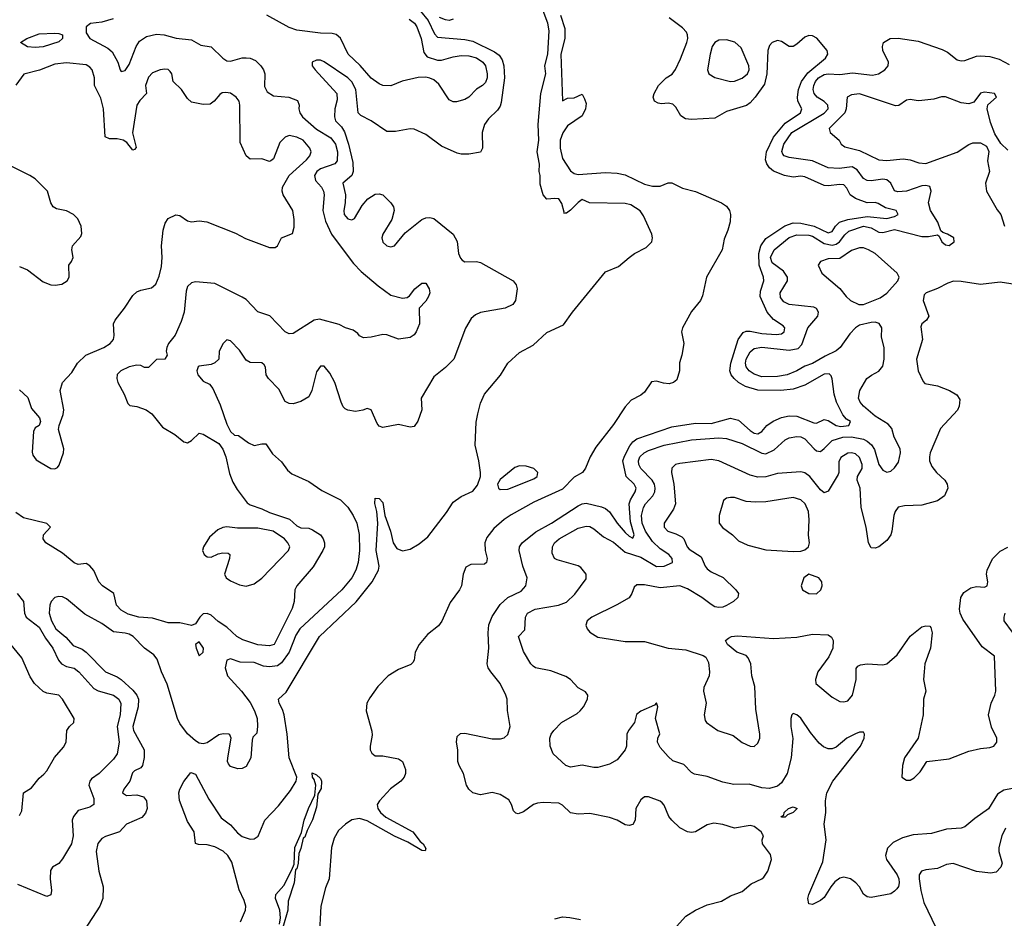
# Model space of a CAD drawing. Header units: inches. Extents: x 1384664 to 1536621, y 460766 to 646467.
# Tile 151 of 256: x 1452130 to 1457172, y 503988 to 508587. Entities that reach past the tile are written whole.
import ezdxf

# ---------------------------------------------------------------- set-up
doc = ezdxf.new("R2010")
doc.units = ezdxf.units.IN
doc.header["$MEASUREMENT"] = 0
doc.layers.add('B4550', color=7, linetype='Continuous')

msp = doc.modelspace()

# ---------------------------------------------------------------- linework, layer by layer
at = {"layer": 'B4550', "color": 5}
for points, elevation in [([(1454182.3, 508630), (1454222.4, 508582.4), (1454254.5, 508514.5), (1454270, 508497.4), (1454410, 508485.2), (1454450, 508476.9), (1454561.7, 508421.7), (1454584.7, 508404.7), (1454601.2, 508381.2), (1454609, 508350), (1454611.7, 508290), (1454596.3, 508163.7), (1454590, 508144), (1454576.2, 508123.8), (1454530, 508079.5), (1454509.8, 508050), (1454498.4, 508010), (1454499.8, 507930), (1454490, 507908.9), (1454430, 507899.1), (1454390, 507899.6), (1454370, 507904.6), (1454290, 507939.3), (1454210, 507999.2), (1454150, 508026.5), (1454130, 508027.8), (1454054.3, 508014.3), (1454010, 508015.5), (1453930.2, 508070), (1453876.7, 508096.7), (1453863.5, 508110), (1453851.5, 508230), (1453830, 508269.3), (1453810, 508288.8), (1453690, 508371.1), (1453670, 508379.2), (1453650, 508379.2), (1453628.3, 508370), (1453627.6, 508350), (1453642.8, 508330), (1453753.5, 508210), (1453756.5, 508176.5), (1453743.2, 508130), (1453741.4, 508090), (1453747.9, 508070), (1453778.4, 508038.4), (1453793, 508013), (1453814.1, 507950), (1453835.8, 507855.8), (1453838.1, 507810), (1453831.5, 507790), (1453784.1, 507750), (1453797.8, 507690), (1453797.4, 507650), (1453789.2, 507610), (1453790.8, 507590), (1453799.5, 507579.5), (1453810, 507568.1), (1453830, 507562.9), (1453844.9, 507570), (1453883.7, 507636.3), (1453913.3, 507670), (1453950, 507694), (1453970, 507696.2), (1453990, 507689.9), (1454031.2, 507650), (1454044, 507630), (1454048.2, 507610), (1454035.2, 507564.8), (1453989.9, 507490), (1453983.7, 507470), (1453990, 507448.4), (1454010, 507429.8), (1454030, 507424), (1454050, 507429.7), (1454103.4, 507496.6), (1454190, 507564.5), (1454210, 507573.7), (1454230, 507575), (1454250, 507569), (1454350, 507489.8), (1454370, 507451.8), (1454377.8, 507390), (1454386.8, 507366.8), (1454396, 507356), (1454410, 507347.4), (1454470, 507349.8), (1454490, 507344.1), (1454657, 507250), (1454672, 507230), (1454677, 507210), (1454669.6, 507150), (1454655.1, 507130), (1454616, 507110), (1454490, 507089.2), (1454463.4, 507076.6), (1454442.6, 507057.4), (1454412, 507008), (1454352.7, 506850), (1454310, 506806.3), (1454250, 506759.5), (1454186, 506650), (1454189.7, 506590), (1454168.3, 506531.7), (1454150, 506504.9), (1454130, 506501.6), (1454070, 506514.7), (1453990, 506500.7), (1453970, 506506.9), (1453959.8, 506519.8), (1453930, 506590.5), (1453910, 506597), (1453888, 506588), (1453850, 506581.6), (1453810, 506588.2), (1453796.2, 506596.2), (1453786.1, 506606.1), (1453776, 506630), (1453744.2, 506730), (1453718, 506778), (1453690, 506814.6), (1453670, 506814.6), (1453650, 506784.4), (1453625.2, 506690), (1453610, 506656.5), (1453570, 506632.8), (1453530, 506621.1), (1453510, 506622), (1453490, 506632.7), (1453456.7, 506696.7), (1453403.8, 506750), (1453392.8, 506770), (1453388.4, 506808.4), (1453381.4, 506821.4), (1453370, 506830.2), (1453310, 506832.9), (1453290, 506844.7), (1453255.9, 506895.9), (1453210, 506943.7), (1453190, 506948.4), (1453171.6, 506930), (1453151.8, 506890), (1453149.2, 506850), (1453130, 506830.8), (1453110, 506822.8), (1453050, 506814.3), (1453044.7, 506810), (1453036.5, 506790), (1453043, 506770), (1453070, 506736.9), (1453102.3, 506722.3), (1453119.6, 506699.6), (1453155.9, 506615.9), (1453190, 506516.9), (1453210, 506480.4), (1453230, 506460.7), (1453250, 506458.4), (1453301.2, 506421.2), (1453330, 506408), (1453370, 506416.2), (1453390, 506415.6), (1453424.8, 506364.9), (1453470, 506324), (1453502.3, 506282.3), (1453523.4, 506263.4), (1453610, 506223.7), (1453677.6, 506177.6), (1453772.1, 506130), (1453810, 506092.4), (1453838.5, 506050), (1453856.2, 506010), (1453868.3, 505951.7), (1453870.5, 505870), (1453862.6, 505810), (1453850.6, 505770), (1453830, 505731.3), (1453780.1, 505670), (1453564.7, 505470), (1453543.4, 505436.6), (1453509.6, 505350), (1453470, 505295.1), (1453450, 505280.8), (1453410, 505274.6), (1453379.2, 505279.2), (1453330, 505297.6), (1453258.3, 505298.3), (1453210, 505316.1), (1453190, 505308.7), (1453182.5, 505270), (1453194.9, 505230), (1453266.7, 505150), (1453310, 505092.2), (1453332.3, 505050), (1453346, 505010), (1453348.7, 504971.3), (1453344.8, 504935.2), (1453324.8, 504915.3), (1453319.8, 504900.3), (1453313.4, 504810), (1453290, 504766), (1453270, 504754.3), (1453246.7, 504753.3), (1453210, 504765), (1453199.3, 504779.3), (1453194, 504790), (1453195.5, 504810), (1453212.8, 504910), (1453206.9, 504926.9), (1453201.6, 504930), (1453172.8, 504932.8), (1453150, 504928), (1453090, 504885.6), (1453070, 504881.5), (1453050, 504884.8), (1453030, 504895.7), (1452990, 504931.8), (1452950, 504986), (1452937.9, 505010), (1452885.9, 505185.9), (1452856.6, 505250), (1452834.8, 505314.8), (1452817.4, 505337.4), (1452770, 505371.5), (1452710.9, 505430), (1452690, 505442.1), (1452670, 505447.3), (1452610, 505454), (1452550, 505497.2), (1452464.4, 505544.4), (1452370, 505622.4), (1452350, 505633.8), (1452330, 505635.8), (1452310.4, 505629.6), (1452292.2, 505610), (1452283.9, 505590), (1452281.5, 505550), (1452293.6, 505510), (1452314.7, 505470), (1452367, 505427), (1452404.8, 505384.8), (1452450, 505365.4), (1452471.1, 505351.1), (1452569.6, 505249.6), (1452630, 505223.4), (1452650, 505209.9), (1452710, 505156.3), (1452729.9, 505130), (1452737.8, 505110), (1452737.7, 505070), (1452709.3, 504970), (1452712.5, 504950), (1452767.4, 504850), (1452768.4, 504811.6), (1452759.8, 504770), (1452750, 504758.8), (1452717.4, 504742.6), (1452707.5, 504732.5), (1452694.2, 504690), (1452664.1, 504650), (1452656.1, 504630), (1452677.6, 504617.6), (1452730, 504619.4), (1452764.8, 504610), (1452778.8, 504590), (1452782.2, 504550), (1452774.1, 504525.9), (1452755.6, 504504.4), (1452677.6, 504470), (1452641.2, 504430), (1452570, 504407.8), (1452550, 504396.9), (1452530, 504370.3), (1452522, 504330), (1452536.2, 504230), (1452556.8, 504150), (1452555.5, 504090), (1452540.9, 504050), (1452462.4, 503930)], 620), ([(1453261.2, 503970), (1453286.3, 504030), (1453287.9, 504050), (1453279.6, 504079.6), (1453254.2, 504134.2), (1453215.6, 504275.6), (1453196.7, 504310), (1453171.3, 504331.3), (1453130, 504353.7), (1453090, 504363.6), (1453045.3, 504365.3), (1453031.2, 504371.2), (1453023.5, 504430), (1452990, 504483.1), (1452948.5, 504591.5), (1452945.6, 504630), (1452950.8, 504650), (1452970, 504687.6), (1453005.8, 504734.2), (1453030, 504725.2), (1453098.1, 504598.1), (1453161.8, 504501.8), (1453210, 504466), (1453245.3, 504425.3), (1453270, 504406.8), (1453310, 504394.1), (1453330, 504395.8), (1453350.9, 504409.1), (1453384.9, 504490), (1453456.2, 504563.8), (1453517.1, 504642.9), (1453546, 504690), (1453549.5, 504710), (1453510.7, 504810), (1453499.8, 504930), (1453484.9, 505030), (1453476.7, 505056.7), (1453458.2, 505090), (1453455.4, 505110), (1453494.6, 505145.4), (1453666.1, 505430), (1453852.3, 505607.7), (1453935, 505710), (1453968.1, 505770), (1453971.2, 505790), (1453955.9, 505870), (1453963.2, 506010), (1453958.1, 506070), (1453948.2, 506111.8), (1453950, 506138.7), (1453970, 506137.4), (1453990, 506116.5), (1454000.4, 506050), (1454029.3, 505970), (1454042.9, 505910), (1454061.2, 505881.2), (1454090, 505869.2), (1454130, 505876.7), (1454175.9, 505904.1), (1454219.7, 505940.3), (1454315.1, 506064.9), (1454350, 506117.3), (1454390, 506146.4), (1454450, 506174.3), (1454474.6, 506205.4), (1454489.4, 506250), (1454490.4, 506270), (1454481.9, 506330), (1454462.7, 506410), (1454467.7, 506527.7), (1454475.4, 506570), (1454490, 506624.9), (1454509.8, 506670), (1454592.7, 506767.3), (1454629.8, 506830), (1454690, 506884), (1454759.3, 506920.7), (1454830, 506986.7), (1454914, 507026), (1454960.2, 507090), (1455130, 507296.8), (1455196.8, 507323.2), (1455250, 507370.2), (1455277.7, 507390), (1455338.1, 507421.9), (1455366.3, 507450), (1455370.8, 507470), (1455367.7, 507490), (1455323.5, 507583.5), (1455308, 507608), (1455258.7, 507638.7), (1455230, 507645.8), (1455048, 507650), (1455010, 507666), (1454990, 507652), (1454950, 507611.6), (1454930, 507596.8), (1454916.4, 507596.4), (1454918.6, 507601.4), (1454905.7, 507645.7), (1454890, 507669.8), (1454870, 507672.3), (1454830, 507667.8), (1454809.9, 507690), (1454794.6, 507745.4), (1454795.3, 507790), (1454789.8, 507810.2), (1454791.9, 507848.1), (1454780.4, 507910), (1454788.8, 507970), (1454785.3, 508050), (1454799.2, 508210), (1454823.5, 508310), (1454819.8, 508350), (1454833.8, 508410), (1454840.5, 508530), (1454833.7, 508570), (1454805.7, 508645.7)], 580), ([(1452608.5, 508591.5), (1452550, 508575.1), (1452492.3, 508567.7), (1452470.5, 508550), (1452470, 508519.7), (1452489.8, 508490), (1452581.7, 508441.7), (1452603.1, 508423.1), (1452633.5, 508370), (1452643.9, 508330), (1452650, 508322), (1452670, 508327), (1452690, 508357.6), (1452725.9, 508450), (1452743.6, 508476.4), (1452779, 508501), (1452830, 508513.4), (1452870, 508509.9), (1452932.2, 508492.2), (1453010, 508484.5), (1453056.9, 508456.9), (1453110, 508447.6), (1453170.3, 508390.3), (1453190, 508377), (1453210, 508373.9), (1453270, 508391.1), (1453290, 508391.9), (1453310, 508389.9), (1453337.4, 508377.4), (1453365.6, 508350), (1453378.9, 508330), (1453386, 508310), (1453384.3, 508244.3), (1453398, 508218), (1453430, 508197.7), (1453509, 508190), (1453553.5, 508173.5), (1453561.1, 508150), (1453558.7, 508130), (1453564.5, 508110), (1453578.7, 508090), (1453650, 508026.3), (1453722.8, 507982.8), (1453747.4, 507950), (1453757.9, 507910), (1453755.8, 507864.2), (1453743.1, 507850), (1453670, 507824.3), (1453651.6, 507810), (1453640.1, 507790), (1453644.8, 507764.8), (1453675.9, 507730), (1453686.1, 507710), (1453689.2, 507690), (1453681.9, 507610), (1453695.5, 507555.5), (1453727, 507490), (1453770.8, 507430), (1453840.1, 507340.1), (1453878.8, 507298.8), (1453965.1, 507225.1), (1454030, 507177.8), (1454090, 507162.4), (1454114.6, 507165.4), (1454126.2, 507173.8), (1454153.4, 507210), (1454190, 507238.4), (1454210, 507239.3), (1454227, 507210), (1454229.4, 507190), (1454223.7, 507170), (1454210, 507146.8), (1454175.1, 507110), (1454177.6, 507030), (1454161.1, 506990), (1454150, 506974.4), (1454130, 506960.3), (1454070, 506952.7), (1454010, 506974.4), (1453990, 506976.4), (1453930, 506962), (1453890, 506958.4), (1453870, 506968.7), (1453860.9, 506980.9), (1453837.3, 506997.3), (1453799.1, 507010), (1453766.8, 507026.8), (1453665.4, 507054.6), (1453637.2, 507050), (1453530, 506980.8), (1453510, 506980.2), (1453488.9, 506990), (1453411.8, 507071.8), (1453350, 507092.6), (1453290, 507154.9), (1453270, 507167), (1453130, 507236.5), (1453030, 507245), (1453010, 507240.8), (1452990, 507222), (1452981.9, 507198.1), (1452971.8, 507090), (1452957.7, 507042.3), (1452926.8, 506973.2), (1452892, 506930), (1452882.9, 506910), (1452880.9, 506890), (1452885.2, 506870), (1452873.2, 506850), (1452830, 506847.3), (1452790, 506806.8), (1452770, 506807.3), (1452750, 506817.3), (1452730, 506819.3), (1452690.4, 506810.4), (1452647.6, 506790), (1452629.2, 506770.8), (1452627.5, 506750), (1452632.5, 506730), (1452665.6, 506670), (1452683.6, 506623.6), (1452693.4, 506613.4), (1452730, 506607), (1452778.2, 506590), (1452806.2, 506570), (1452861.5, 506501.5), (1452924.9, 506464.9), (1452970, 506426), (1452990, 506421.2), (1453010, 506432.7), (1453050, 506471.3), (1453070, 506465.1), (1453150, 506417.7), (1453170, 506388.5), (1453185.2, 506350), (1453205.2, 506265.2), (1453221, 506221), (1453242.9, 506182.9), (1453294.5, 506114.5), (1453310, 506103.9), (1453370, 506083.9), (1453410, 506064.8), (1453511.5, 506031.5), (1453550, 505996), (1453570, 505986.6), (1453610, 505985.2), (1453630, 505977), (1453670, 505951.1), (1453683.5, 505930), (1453690.6, 505910), (1453690.6, 505890), (1453682.8, 505870), (1453633.2, 505786.8), (1453549.8, 505690), (1453539.6, 505670), (1453536.3, 505610), (1453525.6, 505574.4), (1453432.4, 505390), (1453410, 505382), (1453350, 505387.9), (1453273.2, 505413.2), (1453241.5, 505430), (1453190, 505477.8), (1453146.4, 505506.4), (1453110, 505539.6), (1453090, 505548.7), (1453070, 505546), (1453052, 505530), (1453030, 505494.8), (1453010, 505487.3), (1452950, 505501), (1452890, 505500.2), (1452810, 505524.2), (1452740.7, 505530), (1452685, 505545), (1452650, 505566), (1452626.7, 505590), (1452612.6, 505650), (1452554.9, 505690), (1452535.5, 505710), (1452510, 505768.5), (1452490, 505792.9), (1452470, 505804.6), (1452430, 505799), (1452410, 505807.2), (1452350, 505857.6), (1452264.9, 505910), (1452250.5, 505930), (1452253, 505950), (1452287.7, 505990), (1452268.9, 506008.9), (1452150, 506038.2), (1452110, 506065.8)], 640), ([(1454125, 508590), (1454151.4, 508570), (1454163.4, 508550), (1454185.3, 508490), (1454198.9, 508418.9), (1454216.3, 508396.3), (1454270, 508379.8), (1454290, 508379.8), (1454350, 508397.1), (1454390, 508403.2), (1454430, 508402.7), (1454470, 508392.1), (1454501.6, 508370), (1454515.4, 508350), (1454524, 508310), (1454523.5, 508290), (1454514.4, 508265.6), (1454500.5, 508250), (1454469.2, 508230.8), (1454429.6, 508190), (1454410, 508178.5), (1454366.6, 508166.6), (1454350, 508166.5), (1454330, 508177), (1454277, 508257), (1454250, 508279.3), (1454230, 508288.4), (1454210, 508292.4), (1454170.3, 508290.4), (1454088.4, 508271.6), (1454030, 508249), (1453990, 508250.2), (1453970, 508258.2), (1453930, 508287.5), (1453872.7, 508352.7), (1453812.9, 508410), (1453772.7, 508492.7), (1453751.4, 508511.4), (1453730, 508516), (1453670, 508517.2), (1453550, 508534), (1453510, 508546.6), (1453395, 508610)], 640), ([(1454899.2, 508610), (1454921.3, 508541.3), (1454920.8, 508490), (1454901.6, 508410), (1454910, 508171.3), (1454935.3, 508184.7), (1454970, 508187.3), (1455010, 508205.5), (1455022.8, 508182.8), (1455030, 508158), (1455028, 508130), (1455010, 508094.7), (1454935.8, 508044.2), (1454911.5, 508008.5), (1454897.2, 507970), (1454897, 507930), (1454910, 507877.1), (1454950, 507813.1), (1454970, 507799.4), (1454990, 507795.1), (1455130, 507804.2), (1455190, 507801.7), (1455230, 507792.2), (1455330, 507744.8), (1455370, 507734.2), (1455410, 507735.3), (1455450, 507752.2), (1455470, 507752.8), (1455524.1, 507724.1), (1455590, 507708.4), (1455723.8, 507650), (1455750, 507632.9), (1455764, 507610), (1455770.2, 507589.8), (1455767.3, 507552.7), (1455755.8, 507510), (1455736.4, 507463.6), (1455726.8, 507410), (1455647.2, 507270), (1455627, 507173), (1455616.9, 507150), (1455570, 507092.8), (1455523.1, 507010), (1455518.4, 506990), (1455530.3, 506930), (1455520.4, 506870), (1455508.8, 506831.2), (1455508.4, 506790), (1455495.6, 506744.4), (1455478, 506730), (1455455.8, 506724.2), (1455426.5, 506726.5), (1455390, 506736.3), (1455366, 506734), (1455330, 506680.5), (1455310, 506664.7), (1455260.3, 506639.7), (1455230, 506606.6), (1455170, 506516.2), (1455079.8, 506400.2), (1455051.2, 506350), (1455027.5, 506292.5), (1455011.1, 506270), (1454970, 506245.6), (1454910, 506184.7), (1454762.8, 506117.2), (1454646.8, 506053.2), (1454610, 506029.1), (1454557.6, 505982.4), (1454522.2, 505937.8), (1454511.7, 505910), (1454513.2, 505870), (1454523.3, 505830), (1454520.5, 505810), (1454510, 505801.1), (1454440.5, 505799.5), (1454415.1, 505785), (1454400.2, 505750), (1454391.8, 505690), (1454382.9, 505670), (1454334.7, 505605.3), (1454291.4, 505508.6), (1454275.3, 505484.7), (1454219, 505441), (1454175.9, 505390), (1454155.8, 505350), (1454150.3, 505309.7), (1454143.4, 505296.6), (1454132.1, 505287.9), (1454070, 505262), (1454017, 505230), (1453964.8, 505175.2), (1453922.8, 505117.2), (1453908.5, 505090), (1453904.9, 505050), (1453934.1, 504945.9), (1453935.1, 504925), (1453924.2, 504870), (1453925.4, 504850), (1453932.6, 504832.6), (1453950, 504819.2), (1453990, 504819.8), (1454070, 504804.7), (1454090.9, 504790.9), (1454105.7, 504750), (1454106.4, 504730), (1454099.4, 504710), (1454082.2, 504690), (1454028.8, 504651.2), (1453971.8, 504590), (1453960.2, 504570), (1453963.5, 504550), (1453978, 504530), (1454005.4, 504505.4), (1454143.7, 504430), (1454181.5, 504381.5), (1454195.5, 504370), (1454210, 504346), (1454206.4, 504333.6), (1454190, 504334.7), (1454118.1, 504378.1), (1454050, 504409), (1453910, 504487.2), (1453870, 504499.8), (1453830, 504492.2), (1453799.1, 504470), (1453762, 504438), (1453741, 504399), (1453727.4, 504350), (1453715.2, 504190), (1453695.3, 504144.7), (1453671.8, 504050), (1453662.8, 503890)], 580), ([(1454350, 508590.1), (1454330, 508583.2), (1454310, 508585.5), (1454279, 508599)], 620), ([(1455493.9, 503946.2), (1455540.8, 503999.2), (1455590.2, 504030), (1455650, 504057.8), (1455724.4, 504075.6), (1455770, 504103.5), (1455830, 504124.7), (1455876, 504164), (1455930, 504189.7), (1455940.7, 504199.3), (1455960.9, 504230), (1455978.9, 504290), (1455974.7, 504314.7), (1455934, 504370), (1455931, 504390), (1455938, 504410), (1455935.3, 504415.3), (1455926, 504430), (1455890, 504458), (1455870, 504463.7), (1455790, 504449.3), (1455730, 504469), (1455684.4, 504475.6), (1455650, 504466.7), (1455590, 504430.4), (1455570, 504427.4), (1455550, 504431.7), (1455510, 504451.6), (1455469.1, 504490), (1455454.3, 504510), (1455430, 504568), (1455419.3, 504579.3), (1455410, 504587.2), (1455350, 504610.7), (1455330, 504610.8), (1455310, 504594.8), (1455284.7, 504550), (1455281.3, 504490), (1455270, 504468.8), (1455250, 504463.1), (1455230, 504466.7), (1455190.2, 504490.2), (1455150, 504504.4), (1455050, 504524.3), (1454990, 504521.2), (1454950, 504528), (1454910, 504567.8), (1454890, 504577.1), (1454810, 504581.1), (1454782.2, 504577.8), (1454760.9, 504570), (1454710, 504533.7), (1454683, 504523), (1454670, 504526), (1454658.8, 504538.8), (1454648.7, 504570), (1454634.7, 504594.7), (1454590, 504621.5), (1454550, 504631.8), (1454490, 504620.3), (1454450, 504630.3), (1454430, 504649), (1454418.6, 504670), (1454402, 504730), (1454380.1, 504770), (1454374.4, 504790), (1454373.2, 504850), (1454366.7, 504890), (1454370, 504918), (1454386.4, 504933.6), (1454410, 504935.8), (1454550, 504907.5), (1454592.4, 504907.6), (1454610, 504912.4), (1454630.2, 504929.8), (1454640.8, 504970), (1454628.7, 505051.3), (1454626, 505110), (1454619.5, 505130), (1454590.1, 505190), (1454542, 505250), (1454529.3, 505270), (1454523.2, 505290), (1454532.3, 505370), (1454528.5, 505450), (1454532.6, 505490), (1454550, 505532.4), (1454590, 505594.4), (1454630.2, 505630), (1454697.4, 505662.6), (1454722.6, 505690), (1454727.8, 505730), (1454705.8, 505790), (1454687.5, 505870), (1454689.5, 505890), (1454702.5, 505910), (1454773.2, 505966.8), (1454852.5, 506010), (1454990, 506099.1), (1455010, 506109.9), (1455030, 506112.4), (1455110, 506094.7), (1455130, 506086), (1455150, 506068.6), (1455189.9, 506010), (1455230, 505963), (1455250, 505943.2), (1455270, 505933), (1455276, 505950), (1455257.3, 506017.3), (1455250.7, 506109.3), (1455257.5, 506130), (1455282.3, 506170), (1455286.9, 506190), (1455276.1, 506210), (1455236, 506250), (1455218.9, 506330), (1455226.1, 506353.9), (1455254.4, 506405.6), (1455270, 506426.7), (1455290, 506442), (1455470, 506503.8), (1455590, 506521.9), (1455670, 506520.7), (1455770, 506548.1), (1455810, 506536.8), (1455870, 506484.6), (1455890, 506471.1), (1455910, 506467.3), (1455930, 506480.3), (1455955.3, 506510), (1455987.3, 506532.7), (1456030, 506551.8), (1456070, 506559.9), (1456110, 506557.9), (1456195.9, 506524.1), (1456210, 506522), (1456250, 506540.8), (1456270, 506536.6), (1456310, 506509.6), (1456335, 506505), (1456376.4, 506510), (1456384, 506530), (1456363.5, 506543.5), (1456345.2, 506565.2), (1456312.7, 506630), (1456300.9, 506670), (1456289.5, 506749.5), (1456284.3, 506764.3), (1456274.5, 506774.5), (1456250, 506772.9), (1456150, 506716.5), (1456090, 506696.2), (1456028, 506690), (1455910, 506690.4), (1455846.4, 506710), (1455811.4, 506730), (1455787.8, 506750), (1455773.1, 506770), (1455767.1, 506790), (1455771.4, 506830), (1455809.7, 506950), (1455834.5, 506985.5), (1455850, 506992.3), (1455870, 506993), (1455930, 506981.9), (1456004, 506976.1), (1456030, 506979.5), (1456045.2, 506990), (1456048.1, 507010), (1456040, 507020), (1455990, 507052.5), (1455956.6, 507090), (1455921.5, 507170), (1455922.8, 507197.2), (1455940.9, 507250), (1455938.5, 507270), (1455915.9, 507330), (1455914.4, 507390), (1455925.1, 507430), (1455950, 507467.3), (1456047.4, 507532.6), (1456090, 507547), (1456130, 507545.1), (1456197.8, 507530), (1456270, 507496.5), (1456290, 507503.1), (1456307.1, 507530), (1456327.8, 507550), (1456370, 507564.7), (1456470, 507579.6), (1456570, 507569.6), (1456610, 507579.8), (1456627.6, 507590), (1456617.4, 507610), (1456563.9, 507623.9), (1456526.1, 507646.1), (1456510, 507651.4), (1456470, 507650.5), (1456410, 507671.9), (1456382.1, 507690), (1456364.6, 507724.6), (1456350, 507741.3), (1456330, 507743.9), (1456270, 507736.3), (1456250, 507739.1), (1456150, 507783.4), (1456130, 507786.5), (1456090, 507781.8), (1456046.3, 507790), (1455990, 507812.6), (1455970, 507829.6), (1455955.4, 507850), (1455949, 507870), (1455953.7, 507910), (1455990, 507985.9), (1456050, 508058.2), (1456128.8, 508110), (1456134.1, 508130), (1456114.9, 508170), (1456112.8, 508190), (1456118.4, 508230), (1456133.1, 508270), (1456165.2, 508314.8), (1456255.5, 508390), (1456268.1, 508410), (1456265.2, 508430), (1456211.9, 508491.9), (1456190, 508504.7), (1456170, 508506.2), (1456150, 508497.6), (1456110, 508461.1), (1456090, 508449.1), (1456070, 508450.2), (1456030, 508476), (1456010, 508480.3), (1455983.5, 508470), (1455970, 508455.3), (1455960.2, 508430), (1455956.3, 508310), (1455943.7, 508256.3), (1455895.2, 508190), (1455870, 508161.8), (1455851.4, 508148.6), (1455750, 508116.9), (1455690, 508083.1), (1455570, 508076.1), (1455539.6, 508079.6), (1455515.2, 508095.2), (1455490, 508139.1), (1455474.7, 508154.7), (1455450, 508160.3), (1455416.4, 508156.4), (1455399.5, 508159.5), (1455380.7, 508170), (1455373.4, 508190), (1455379.1, 508210), (1455401.3, 508250), (1455440.3, 508290), (1455471.4, 508308.6), (1455487.8, 508332.2), (1455513.9, 508386.1), (1455546.2, 508470), (1455551, 508491), (1455550.1, 508510), (1455543.9, 508523.9), (1455524.7, 508544.7), (1455456.1, 508596.1)], 620), ([(1457250, 504659.2), (1457170, 504643.6), (1457136.5, 504623.5), (1457090, 504548), (1457020.8, 504499.2), (1456970, 504456.2), (1456950, 504450.2), (1456875.5, 504444.5), (1456798.5, 504421.5), (1456704.7, 504415.3), (1456650, 504400.8), (1456602.9, 504377.1), (1456573.5, 504346.5), (1456562.7, 504310), (1456568.5, 504290), (1456623.2, 504210), (1456631.6, 504190), (1456633.9, 504170), (1456629, 504151), (1456620.7, 504139.3), (1456610, 504126.4), (1456590, 504114.4), (1456490, 504094.8), (1456470, 504098.8), (1456450, 504111.3), (1456430.8, 504150), (1456411, 504170), (1456384.7, 504190), (1456350, 504199.1), (1456330, 504193), (1456304.6, 504175.4), (1456282.9, 504150), (1456250, 504094.8), (1456230, 504078.8), (1456190, 504058.8), (1456170, 504062), (1456166, 504090), (1456170.5, 504110), (1456242.2, 504277.8), (1456260.2, 504390), (1456248.6, 504470), (1456258, 504530), (1456255.7, 504590), (1456263.6, 504630), (1456294.3, 504690), (1456435.1, 504870), (1456453.4, 504910), (1456455.8, 504930), (1456450, 504940.4), (1456430, 504941.2), (1456410, 504932.9), (1456365.8, 504910), (1456310, 504864.6), (1456290, 504855.1), (1456270, 504855.1), (1456245.8, 504865.8), (1456224, 504884), (1456178.8, 504938.8), (1456130, 505012.3), (1456110, 505028.9), (1456090, 505037), (1456083, 505030), (1456078.5, 505010), (1456079, 504970), (1456088.1, 504908.1), (1456079.5, 504810), (1456059, 504730), (1456030, 504681.7), (1456010, 504664.3), (1455970, 504651.8), (1455930, 504656.4), (1455864.9, 504675.1), (1455787.5, 504672.5), (1455730, 504684.2), (1455650, 504713.6), (1455586.1, 504726.1), (1455570, 504733.7), (1455530, 504775.3), (1455475, 504795), (1455450, 504816.9), (1455410, 504861.7), (1455396.1, 504890), (1455397, 504910), (1455407.1, 504932.9), (1455386, 505010), (1455398.4, 505070), (1455390, 505090.4), (1455380.1, 505079.9), (1455310, 505048.4), (1455288.2, 505031.8), (1455278.3, 504990), (1455248.2, 504950), (1455239.2, 504930), (1455236.5, 504870), (1455230, 504850.5), (1455190, 504798.9), (1455150, 504777), (1455090, 504760.3), (1455070, 504759.5), (1455010, 504771.6), (1454950, 504761.4), (1454926.7, 504770), (1454860.9, 504830), (1454846, 504870), (1454844.7, 504910), (1454851.4, 504930), (1454865.5, 504950), (1454903.7, 504990), (1454983.8, 505036.2), (1455000.3, 505050), (1455016.5, 505070), (1455037.1, 505110), (1455038.8, 505130), (1455027.9, 505147.9), (1454990, 505167.7), (1454950.2, 505210.2), (1454926.2, 505226.2), (1454850, 505254.3), (1454770.8, 505270), (1454759, 505279), (1454747.4, 505290), (1454710, 505353.7), (1454684.4, 505430), (1454715.9, 505464.1), (1454720.4, 505530), (1454730.2, 505550), (1454770, 505570.4), (1454889.6, 505590.4), (1454930, 505606.2), (1454972.9, 505647.1), (1455030, 505725.6), (1455030.2, 505750.2), (1455003.5, 505783.5), (1454990, 505792.9), (1454882.5, 505822.5), (1454868.9, 505830), (1454856.7, 505856.7), (1454857.6, 505890), (1454868.2, 505910), (1454891.6, 505930), (1454990, 505984.2), (1455030, 505995.6), (1455050, 505993.2), (1455070, 505981.6), (1455119.7, 505939.7), (1455170, 505913.2), (1455230, 505861.7), (1455310, 505836.6), (1455390, 505788.3), (1455429.3, 505790.7), (1455472.3, 505810), (1455470.8, 505830), (1455453.9, 505850), (1455410, 505879.4), (1455370, 505915.9), (1455335.2, 505970), (1455317.7, 506010), (1455314.6, 506050), (1455324.6, 506090), (1455334.4, 506110), (1455371.4, 506150), (1455381.6, 506170), (1455384.8, 506190), (1455381.2, 506210), (1455369.1, 506230), (1455310, 506289.5), (1455300.8, 506310), (1455298.4, 506330), (1455304.7, 506350), (1455328, 506370), (1455350, 506381.7), (1455430, 506409.1), (1455570, 506437.4), (1455710, 506447.4), (1455750, 506443.4), (1455830, 506418.5), (1455930, 506367.9), (1455950, 506365.8), (1455993.5, 506386.5), (1456050, 506437.2), (1456070, 506447.6), (1456110, 506454.4), (1456130, 506451.5), (1456150, 506441.6), (1456197.7, 506390), (1456210, 506380.8), (1456230, 506378), (1456250, 506392.6), (1456290, 506434.3), (1456344.9, 506450), (1456390, 506452.5), (1456450, 506440.3), (1456470, 506429.9), (1456491.3, 506411.3), (1456506.9, 506386.9), (1456530, 506311.3), (1456550, 506281.7), (1456570, 506271.2), (1456590, 506276.3), (1456610, 506293), (1456630, 506322.4), (1456640.7, 506370), (1456637.8, 506390), (1456608.1, 506450), (1456595, 506495), (1456576.4, 506516.4), (1456510, 506558.8), (1456450.3, 506610), (1456432.9, 506630), (1456425.8, 506650), (1456431.3, 506690), (1456466.9, 506750), (1456491.4, 506768.6), (1456530, 506789), (1456550, 506814.5), (1456556.4, 506850), (1456555.9, 506910), (1456542.7, 506962.7), (1456545.2, 507010), (1456531.5, 507031.5), (1456510, 507038.3), (1456490, 507038.2), (1456430, 507023.1), (1456409.9, 507010.1), (1456380, 506980), (1456330.7, 506909.3), (1456310, 506891.8), (1456254.4, 506865.6), (1456190, 506827.7), (1456150, 506814), (1456108.7, 506790), (1456060.5, 506770), (1456010, 506761.2), (1455930, 506759), (1455890, 506772.9), (1455865.1, 506790), (1455850, 506810.6), (1455847, 506830), (1455850.6, 506850), (1455870, 506887.3), (1455890, 506903.6), (1455930, 506910.8), (1456070, 506896), (1456116.4, 506903.6), (1456135.2, 506924.8), (1456165.7, 507010), (1456216.6, 507070), (1456220.6, 507090), (1456210, 507108.8), (1456196.3, 507116.3), (1456069.6, 507129.6), (1456042.5, 507142.5), (1456025.7, 507165.7), (1456024.7, 507190), (1456061, 507250), (1456060.9, 507270), (1456040.2, 507300.2), (1455983, 507343), (1455975.1, 507370), (1455993.1, 507410), (1456070, 507472.3), (1456110, 507486.1), (1456170, 507484.7), (1456190, 507478.6), (1456250, 507441.7), (1456290, 507432.8), (1456310, 507437.6), (1456327.5, 507450), (1456354.6, 507485.4), (1456375.5, 507504.5), (1456450, 507529.5), (1456490, 507521.1), (1456530, 507500.1), (1456550, 507498.4), (1456610, 507513.7), (1456750, 507478), (1456783.1, 507476.9), (1456830, 507485.2), (1456838.9, 507478.9), (1456852.3, 507450), (1456870, 507434.5), (1456890, 507432), (1456915.5, 507450), (1456912.7, 507470), (1456881, 507490), (1456857.3, 507497.3), (1456846.8, 507506.8), (1456831.5, 507550), (1456793.8, 507610), (1456782.7, 507650), (1456796.3, 507710), (1456790, 507733), (1456770, 507738.5), (1456750, 507735.9), (1456670, 507708.8), (1456625.6, 507705.6), (1456610, 507711.3), (1456590.1, 507750.1), (1456570, 507768.1), (1456550, 507771.3), (1456490, 507762.3), (1456470, 507764), (1456450, 507773.7), (1456418.5, 507818.5), (1456393.2, 507833.2), (1456325.7, 507825.7), (1456270, 507829.1), (1456190, 507864.4), (1456070, 507882), (1456045.3, 507890), (1456038.2, 507898.2), (1456032.5, 507912.5), (1456043.5, 507950), (1456084, 508010), (1456250, 508107.8), (1456270.1, 508130), (1456268.8, 508150), (1456250, 508167.7), (1456213.2, 508190), (1456197.7, 508210), (1456192.5, 508230), (1456196.6, 508250), (1456204.6, 508270), (1456220.5, 508290), (1456250, 508307.2), (1456270, 508309.9), (1456330, 508306.7), (1456394.9, 508314.9), (1456496.8, 508303.2), (1456528.2, 508310), (1456560.3, 508330), (1456576.9, 508350), (1456578, 508370), (1456550.3, 508430), (1456547.2, 508450), (1456552.4, 508470), (1456586.8, 508490), (1456627.5, 508492.5), (1456730, 508476.6), (1456854.2, 508434.2), (1456880.6, 508420.6), (1456930, 508381.8), (1456950, 508376.5), (1456970, 508377.8), (1457030, 508399.5), (1457050, 508402), (1457098, 508398), (1457145, 508385), (1457197.1, 508357.1)], 640), ([(1452130, 506693.1), (1452172.7, 506652.8), (1452190, 506597.3), (1452232.2, 506550), (1452236.4, 506530), (1452230.5, 506510), (1452210, 506498), (1452201.2, 506478.8), (1452193.4, 506373.4), (1452197.7, 506357.8), (1452215.3, 506335.3), (1452239.9, 506319.9), (1452290, 506290.3), (1452310, 506287.8), (1452324, 506296), (1452331.9, 506308.1), (1452354.5, 506370), (1452357, 506390), (1452329.6, 506490), (1452331.6, 506510), (1452352.9, 506567.1), (1452356.4, 506590), (1452338, 506690), (1452349.5, 506730), (1452397.8, 506782.2), (1452426.6, 506830), (1452468.5, 506870), (1452561.7, 506910), (1452594, 506930), (1452609.8, 506950), (1452614.6, 506970), (1452611.3, 507030), (1452618.9, 507050), (1452666.2, 507110), (1452710, 507176), (1452730, 507194), (1452750, 507203.2), (1452804.6, 507215.4), (1452827.2, 507232.8), (1452845.2, 507274.8), (1452855.8, 507324.2), (1452859.5, 507370), (1452856.8, 507430), (1452864.1, 507510), (1452874.6, 507545.4), (1452889.7, 507570), (1452930, 507588.5), (1452950, 507584.4), (1452990, 507558.4), (1453010, 507552.4), (1453050, 507557.1), (1453087.9, 507552.1), (1453234.4, 507494.4), (1453286.9, 507466.9), (1453410, 507422), (1453438, 507422), (1453449.6, 507430.4), (1453470, 507470.4), (1453527.3, 507492.7), (1453534.9, 507525.1), (1453535, 507565), (1453528.2, 507610), (1453479.8, 507690), (1453473.7, 507710), (1453475.8, 507730), (1453510.7, 507790), (1453599.1, 507870), (1453615.9, 507890), (1453622.2, 507910), (1453616.5, 507930), (1453580.9, 507970), (1453550, 507986.6), (1453510, 507994.2), (1453490, 507986), (1453461.8, 507958.2), (1453430, 507875.1), (1453415.6, 507864.4), (1453410, 507862), (1453370, 507874.5), (1453310, 507873.5), (1453289.9, 507889.9), (1453259.2, 507959.2), (1453258.2, 508150), (1453253.2, 508170), (1453238.4, 508190), (1453210, 508211.2), (1453184.9, 508215.1), (1453167.7, 508212.3), (1453155.5, 508204.5), (1453126.4, 508170), (1453105.4, 508154.6), (1453070, 508153.1), (1453010, 508165.7), (1452990, 508183.6), (1452959.1, 508230), (1452916.3, 508270), (1452909.6, 508310), (1452901, 508321), (1452890, 508331.3), (1452873.6, 508333.6), (1452850, 508330.9), (1452810, 508315.1), (1452790, 508293), (1452774.9, 508250), (1452780.3, 508210), (1452745.8, 508174.2), (1452730.2, 508150), (1452707.7, 508007.7), (1452726.4, 507933.6), (1452718, 507922), (1452710, 507919.3), (1452678.7, 507958.7), (1452660.9, 507970), (1452630, 507976.8), (1452590, 507976.9), (1452567.7, 507987.7), (1452558.9, 508130), (1452546.2, 508186.2), (1452513.8, 508250), (1452514, 508290), (1452501, 508330), (1452490, 508343.5), (1452470, 508356.4), (1452370, 508365.9), (1452310, 508359.6), (1452232, 508328), (1452152.1, 508307.9), (1452110, 508252)], 660), ([(1457190, 507918.7), (1457153.1, 507953.1), (1457123.6, 508003.6), (1457101.3, 508061.3), (1457084.2, 508130), (1457088.1, 508151.9), (1457132.3, 508190), (1457121.2, 508210), (1457070, 508216), (1457049.2, 508210.8), (1457015.3, 508164.7), (1456990, 508156.3), (1456950, 508161.7), (1456870, 508192.3), (1456850, 508192.3), (1456810, 508180.3), (1456750, 508173.5), (1456730, 508172), (1456690, 508179.2), (1456670, 508174.7), (1456632.3, 508147.7), (1456614.2, 508145.8), (1456430, 508207.9), (1456390, 508203.1), (1456367.6, 508190), (1456362, 508130), (1456354.3, 508110), (1456275.6, 508030), (1456279.2, 508010), (1456325.7, 507970), (1456337, 507950), (1456355.6, 507935.6), (1456430, 507916.8), (1456529.6, 507869.6), (1456570, 507866.8), (1456654.4, 507874.4), (1456689.5, 507869.5), (1456733.9, 507853.9), (1456770, 507850.8), (1456930, 507909.2), (1456990, 507948.9), (1457010, 507956.5), (1457050, 507956.5), (1457080.4, 507940.4), (1457092.5, 507912.5), (1457084.9, 507864.9), (1457095.5, 507810), (1457076, 507750), (1457080.8, 507710), (1457134.4, 507614.4), (1457154, 507590), (1457173.4, 507530)], 660), ([(1452130, 507323.1), (1452170, 507307.4), (1452250, 507245.7), (1452290, 507230.3), (1452311.5, 507228.5), (1452345.8, 507234.2), (1452372.7, 507250), (1452383.7, 507270), (1452381.2, 507330), (1452396, 507350), (1452403.7, 507370), (1452398, 507410), (1452400.9, 507430), (1452443.3, 507476.7), (1452447.6, 507492.4), (1452444.7, 507530), (1452427.3, 507567.3), (1452406.6, 507590), (1452370, 507609.6), (1452319.5, 507619.5), (1452301.2, 507630), (1452289.4, 507650), (1452272.3, 507710), (1452210, 507771.8), (1452182.7, 507790), (1452090, 507836.3)], 680), ([(1457227.8, 507232.2), (1457150, 507244.1), (1457050, 507232.1), (1456950, 507247.6), (1456911.8, 507248.2), (1456881.9, 507238.1), (1456830, 507211), (1456770.8, 507190), (1456761.1, 507178.9), (1456755.8, 507150), (1456784.4, 507070), (1456773.4, 507050), (1456749.1, 507030.9), (1456744.2, 507015.8), (1456752.6, 506950), (1456721.7, 506850), (1456730.3, 506790), (1456755.3, 506735.3), (1456765.1, 506725.1), (1456830, 506712.6), (1456890.6, 506690), (1456928, 506668), (1456943.9, 506643.9), (1456941.1, 506610), (1456931.4, 506588.6), (1456845, 506495), (1456792.7, 506370), (1456788.1, 506350), (1456788.8, 506328.8), (1456801, 506301), (1456825.2, 506270), (1456866.5, 506230), (1456879.5, 506210), (1456882.3, 506190), (1456866, 506150), (1456830, 506124.8), (1456750, 506102.2), (1456660, 506100), (1456628.3, 506091.7), (1456612, 506070), (1456605.7, 506050), (1456596.5, 505970), (1456590.2, 505950), (1456570, 505922), (1456530, 505888.7), (1456510, 505882.4), (1456490, 505884.7), (1456476.5, 505910), (1456464.3, 505990), (1456438.1, 506090), (1456433, 506190), (1456418.5, 506230), (1456419.8, 506250), (1456443.7, 506290), (1456444.3, 506310), (1456430, 506347.1), (1456410, 506364.8), (1456390, 506371.1), (1456370, 506369.1), (1456333.9, 506346.1), (1456323.5, 506323.5), (1456324.7, 506270), (1456320.5, 506259.5), (1456270, 506174), (1456250, 506166.2), (1456230, 506180.3), (1456176.3, 506250), (1456150, 506267.2), (1456130, 506273.1), (1456010, 506265), (1455950, 506248.2), (1455910, 506246.4), (1455870, 506256.5), (1455710, 506329), (1455670, 506336.7), (1455510, 506316.1), (1455488, 506310), (1455470, 506292), (1455467.6, 506270), (1455479.4, 506210), (1455487.5, 506110), (1455477.8, 506082.2), (1455430.4, 506010), (1455430.4, 505990), (1455448.2, 505970), (1455490, 505956.5), (1455520.6, 505940.6), (1455530.6, 505930.6), (1455548.1, 505890), (1455557.9, 505877.9), (1455618.8, 505838.8), (1455639.8, 505790), (1455650, 505776.5), (1455670, 505761.7), (1455732.6, 505732.6), (1455797.3, 505670), (1455810.2, 505650), (1455807.6, 505630), (1455785.3, 505610), (1455750, 505589.7), (1455730, 505580.5), (1455710, 505578.3), (1455690, 505583.1), (1455670, 505595), (1455623.5, 505630), (1455550, 505674.4), (1455510, 505689.8), (1455410, 505678.9), (1455330, 505695.4), (1455290, 505694.2), (1455276.3, 505683.7), (1455264.6, 505650), (1455251.2, 505628.8), (1455187.9, 505592.1), (1455059.3, 505530), (1455035.3, 505510), (1455029, 505489), (1455035.3, 505470), (1455050, 505452.4), (1455090, 505427.9), (1455230, 505404.6), (1455330, 505404.9), (1455450, 505371.3), (1455541.8, 505361.8), (1455630, 505333), (1455644.1, 505324.1), (1455656.7, 505296.7), (1455662.6, 505250), (1455660.2, 505230), (1455633.1, 505170), (1455632, 505150), (1455644.9, 505090), (1455634.9, 505030), (1455640.4, 505000.4), (1455646.8, 504990), (1455704, 504950), (1455783.2, 504923.2), (1455830, 504888.7), (1455870, 504868.5), (1455890, 504868.2), (1455910, 504884), (1455919.6, 504910), (1455920.5, 504930), (1455898.6, 505058.6), (1455894.5, 505174.5), (1455879.7, 505230), (1455874, 505290), (1455860.9, 505320.9), (1455850, 505334), (1455802, 505350), (1455754, 505390), (1455744, 505410), (1455758.9, 505421.1), (1455775.3, 505430), (1455805.7, 505434.3), (1455990, 505420.9), (1456110, 505426.4), (1456190, 505443.2), (1456270, 505439.5), (1456287.6, 505427.6), (1456295.2, 505410), (1456293.6, 505370), (1456273.9, 505326.2), (1456217.3, 505250), (1456204.9, 505210), (1456207.4, 505190), (1456290, 505120.5), (1456330, 505098), (1456350, 505095.5), (1456370, 505100.5), (1456394.7, 505130), (1456412.6, 505210), (1456412.7, 505267.3), (1456422, 505278), (1456434.5, 505285.5), (1456469.7, 505290.4), (1456550, 505286), (1456570, 505290.5), (1456622.9, 505337.1), (1456690, 505432.2), (1456750, 505480.4), (1456770, 505485.5), (1456790, 505482.8), (1456796.1, 505476.1), (1456802, 505450), (1456793.4, 505370), (1456764.9, 505290), (1456760.5, 505250), (1456757.6, 505210), (1456770.4, 505150), (1456757.1, 505110), (1456756.4, 505030), (1456730.4, 504910), (1456660.4, 504810), (1456650.6, 504770.6), (1456647.3, 504710), (1456670, 504694.8), (1456690, 504694.8), (1456710, 504707.7), (1456741.3, 504738.7), (1456775.3, 504790), (1456890, 504804.9), (1456990, 504843.1), (1457050, 504857.6), (1457098.3, 504861.7), (1457118, 504870), (1457133, 504890), (1457132.6, 504910), (1457105.7, 504965.7), (1457091.3, 505030), (1457104.2, 505090), (1457123.5, 505130), (1457128.6, 505151.4), (1457122, 505330), (1457058.2, 505378.2), (1456959, 505519), (1456945.1, 505550), (1456942, 505570), (1456949.7, 505630), (1456963.9, 505656.1), (1457000.5, 505679.5), (1457030, 505686.5), (1457070, 505682.3), (1457084.5, 505690), (1457086.9, 505710), (1457080.3, 505750), (1457083.2, 505770), (1457111.7, 505828.3), (1457150, 505867.5), (1457190, 505888.2)], 660), ([(1452117.6, 505650), (1452149, 505610), (1452155.6, 505550), (1452164.1, 505530), (1452230, 505478), (1452262.2, 505422.2), (1452300.6, 505370), (1452328.4, 505310), (1452343.5, 505290), (1452370, 505277.4), (1452410, 505267.6), (1452433.8, 505250), (1452510, 505165), (1452531.8, 505151.8), (1452610, 505129.8), (1452638.7, 505110), (1452648, 505088), (1452645.5, 505030), (1452629.3, 504970), (1452639.8, 504890), (1452629.8, 504830), (1452610, 504802.8), (1452538, 504730), (1452498, 504702), (1452489.6, 504690), (1452484.5, 504670), (1452510, 504602), (1452509.6, 504570.4), (1452490, 504557.1), (1452430, 504540.3), (1452405.1, 504510), (1452399.3, 504490), (1452403.8, 504410), (1452394.8, 504370), (1452350, 504293.4), (1452330, 504268.2), (1452298, 504250), (1452287.7, 504232.3), (1452286.2, 504190), (1452293.8, 504130), (1452290, 504108), (1452270, 504100.3), (1452120.6, 504160.6)], 640), ([(1457174.8, 505550), (1457168.9, 505530), (1457169.8, 505510), (1457211.9, 505451.9)], 640), ([(1452130, 504514.6), (1452141, 504538.9), (1452150, 504630.6), (1452190, 504655.5), (1452230, 504704.9), (1452254.7, 504725.3), (1452270, 504743.8), (1452308.1, 504811.9), (1452355.2, 504864.8), (1452368.3, 504890), (1452371.3, 504950), (1452385.1, 504970), (1452407.3, 504990), (1452409.7, 505010), (1452350, 505109.5), (1452331.3, 505130), (1452270, 505141), (1452250, 505149.1), (1452206.2, 505190), (1452184.3, 505224.3), (1452141.7, 505321.7), (1452078.2, 505398.2)], 660), ([(1453461, 503959), (1453465.9, 503990), (1453463, 504030), (1453439.9, 504090), (1453441.4, 504110), (1453483.2, 504156.8), (1453524, 504236), (1453534.9, 504265.1), (1453538.2, 504350), (1453572.5, 504427.5), (1453587.5, 504490), (1453608.7, 504550), (1453642.2, 504617.8), (1453646.6, 504670), (1453638.3, 504698.3), (1453629.2, 504710), (1453627.4, 504732.6), (1453650, 504722.6), (1453670, 504703.8), (1453675, 504690), (1453673, 504653), (1453656.9, 504623.1), (1453650, 504557), (1453630, 504491.6), (1453601.5, 504438.5), (1453590, 504404.4), (1453582.1, 504397.9), (1453570, 504345.1), (1453559.6, 504320.4), (1453555.9, 504270), (1453550, 504241.3), (1453543, 504237), (1453536.3, 504170), (1453504.4, 504075.6), (1453503.7, 504030), (1453478.4, 503941.6)], 560), ([(1457177.5, 504450), (1457158.9, 504410), (1457142.9, 504350), (1457143.8, 504330), (1457161.3, 504270), (1457154.5, 504250), (1457130, 504223.8), (1457100.8, 504219.2), (1457030, 504227.6), (1456910, 504268.2), (1456876, 504264), (1456830, 504243.2), (1456770, 504236.8), (1456747.3, 504230), (1456736.2, 504210), (1456735.7, 504190), (1456743.6, 504130), (1456759.6, 504070), (1456860.2, 503860.2)], 620), ([(1454870, 503985.3), (1454910, 503995.4), (1454946.9, 503993.1), (1455001.6, 503981.6)], 620)]:
    msp.add_lwpolyline(points, dxfattribs=dict(at, elevation=elevation))
for points, elevation in [([(1452210, 508444.5), (1452170, 508447.8), (1452134.5, 508470), (1452166.6, 508490), (1452230, 508514.5), (1452310, 508518.1), (1452330, 508517), (1452348.7, 508510), (1452349.1, 508490), (1452330, 508473.6), (1452250, 508448.6)], 640), ([(1455750, 508484.5), (1455710, 508481.5), (1455690, 508471.1), (1455676.5, 508450), (1455664.9, 508410), (1455651.3, 508330), (1455658.5, 508310), (1455690, 508291.1), (1455770, 508271.5), (1455790, 508272.7), (1455830, 508287.4), (1455856.9, 508310), (1455864.8, 508330), (1455864.2, 508350), (1455823.5, 508443.5), (1455792.2, 508472.2)], 640), ([(1456430, 507419.1), (1456390, 507405.4), (1456330, 507365.2), (1456270, 507363.8), (1456230.7, 507350), (1456218, 507330), (1456238, 507290), (1456330, 507211.4), (1456361.3, 507170), (1456383.6, 507150), (1456426, 507130), (1456450, 507129), (1456536.8, 507163.2), (1456570, 507187), (1456626.6, 507250), (1456633.2, 507270), (1456622.7, 507290), (1456509.7, 507390), (1456476.3, 507410), (1456450, 507419.1)], 660), ([(1454690, 506304.5), (1454665.2, 506294.8), (1454590, 506233.4), (1454576.8, 506210), (1454581.5, 506190), (1454590, 506183.2), (1454630, 506183.9), (1454762, 506238), (1454779, 506250), (1454783.2, 506270), (1454762.4, 506290), (1454723, 506302.9)], 580), ([(1456090, 506141.5), (1455950, 506119.4), (1455897.7, 506117.7), (1455850, 506121.8), (1455790, 506141), (1455770, 506141.1), (1455750, 506138), (1455733.3, 506126.7), (1455711.7, 506050), (1455711.7, 506010), (1455728, 505988), (1455779.5, 505950), (1455810, 505920.4), (1455858.3, 505898.3), (1455950, 505873.4), (1456090, 505864.9), (1456130, 505867.7), (1456150, 505874), (1456169.2, 505890), (1456174, 505910), (1456169.7, 505949.7), (1456172.9, 506027.1), (1456169, 506070), (1456151.5, 506110), (1456130, 506129.8)], 680), ([(1453190, 505992.2), (1453170, 505988.3), (1453144.5, 505975.5), (1453101.8, 505938.2), (1453070.6, 505890), (1453066.4, 505870), (1453074.9, 505850), (1453090, 505837.6), (1453110, 505837), (1453146.6, 505853.4), (1453170, 505858.5), (1453197.6, 505857.6), (1453206, 505850), (1453204.7, 505830), (1453178.2, 505750), (1453187.2, 505730), (1453210, 505714.9), (1453255.2, 505695.2), (1453290, 505687.7), (1453330, 505699.6), (1453370, 505729.6), (1453507, 505870), (1453512.9, 505890), (1453503.4, 505910), (1453485.4, 505930), (1453427.3, 505970), (1453350, 505984.2), (1453245, 505985)], 660), ([(1456170, 505748.7), (1456144.7, 505730), (1456131.3, 505690), (1456138, 505670), (1456170, 505650.8), (1456210, 505648.4), (1456232, 505670), (1456239.5, 505690), (1456238, 505710), (1456222, 505730)], 680), ([(1453050, 505404), (1453031, 505389), (1453033.4, 505370), (1453050, 505330.8), (1453069.2, 505350), (1453071, 505370)], 640), ([(1456030, 504506), (1456029.3, 504509.3), (1456043.1, 504516.9), (1456044.5, 504530), (1456066.6, 504550), (1456090, 504559.1), (1456110.4, 504550.4), (1456090.8, 504530), (1456061.6, 504518.4), (1456050, 504506)], 620)]:
    msp.add_lwpolyline(points, close=True, dxfattribs=dict(at, elevation=elevation))

doc.saveas('drawing.dxf')
